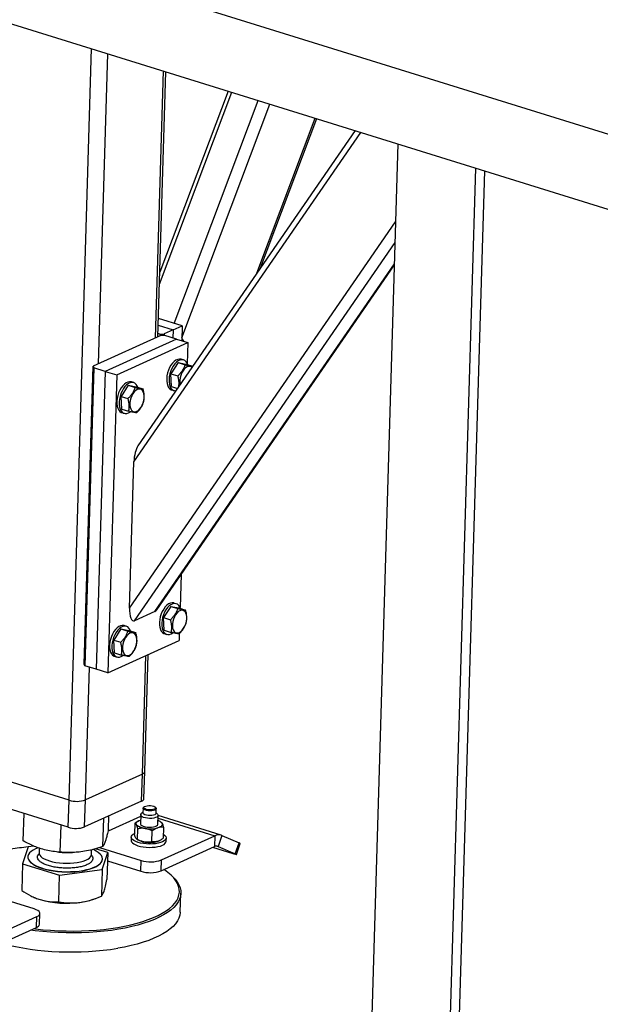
# Model space of a CAD drawing. Header units: millimetres. Extents: x 5 to 589, y 5 to 415.
# Tile 68 of 104: x 420 to 430, y 222 to 238. Entities that reach past the tile are written whole.
import ezdxf

# ---------------------------------------------------------------- set-up
doc = ezdxf.new("R2010")
doc.units = ezdxf.units.MM
doc.layers.add('TRAIT-FORT', color=4, linetype='Continuous', lineweight=25)

msp = doc.modelspace()

# ---------------------------------------------------------------- linework, layer by layer
at = {"layer": 'TRAIT-FORT', "color": 4, "linetype": 'Continuous', "lineweight": 25}
for p, q in [((419.58201, 239.86838), (431.45875, 236.1743)), ((419.54376, 238.59141), (431.4205, 234.89733)), ((421.22691, 225.0608), (421.61297, 237.94781)), ((421.73126, 232.54307), (421.89059, 237.86146)), ((422.70753, 232.98663), (422.84468, 237.56471)), ((422.74835, 233.00518), (422.88457, 237.5523)), ((423.95156, 237.22043), (422.78154, 234.11303)), ((422.77546, 233.91003), (424.01454, 237.20084)), ((423.03043, 233.23646), (424.46981, 237.05924)), ((423.15893, 232.98654), (424.66908, 236.99726)), ((424.44708, 234.09895), (425.44724, 236.75522)), ((424.50797, 234.18737), (425.47195, 236.74754)), ((426.1302, 236.5428), (422.40591, 231.13524)), ((422.33869, 230.8645), (426.22841, 236.51225)), ((426.86485, 236.3143), (426.39016, 220.46899)), ((427.73366, 220.26171), (428.20209, 235.89837)), ((427.88948, 220.42384), (428.35166, 235.85185)), ((422.26355, 228.35624), (426.82485, 234.97909)), ((422.3473, 228.13835), (426.81421, 234.62416)), ((422.69815, 228.29775), (426.80325, 234.25823)), ((422.73023, 228.32807), (426.80274, 234.24123)), ((423.16516, 233.19456), (422.75782, 233.32125)), ((422.75435, 233.20558), (423.01262, 233.12525)), ((423.01262, 233.12525), (423.16516, 233.19456)), ((423.16516, 233.19456), (423.15754, 232.94007)), ((422.79906, 233.02822), (421.63974, 232.50149)), ((422.75019, 233.06677), (422.78998, 233.05439)), ((422.78906, 233.02367), (422.78998, 233.05439)), ((422.78998, 233.05439), (422.86008, 233.05594)), ((422.86916, 233.02977), (422.79906, 233.02822)), ((422.86008, 233.05594), (422.85929, 233.02955)), ((423.01262, 233.12525), (422.86008, 233.05594)), ((423.0671, 232.9682), (422.86916, 233.02977)), ((423.01262, 233.12525), (423.00846, 232.98644)), ((423.0671, 232.9682), (421.84677, 232.41374)), ((422.04471, 232.35217), (423.26505, 232.90663)), ((423.0671, 232.9682), (423.26505, 232.90663)), ((423.26505, 232.90663), (423.25425, 232.54631)), ((421.48672, 227.3936), (421.63974, 232.50149)), ((421.63974, 232.50149), (421.64882, 232.47531)), ((423.09596, 232.56453), (422.97242, 232.37283)), ((423.09596, 232.56453), (423.21464, 232.52762)), ((423.09596, 232.56453), (423.23122, 232.53849)), ((423.18935, 232.60939), (423.14976, 232.6217)), ((423.23122, 232.53849), (423.34746, 232.50234)), ((421.64882, 232.47531), (421.4958, 227.36743)), ((421.84677, 232.41374), (421.64882, 232.47531)), ((421.84677, 232.41374), (421.69375, 227.30586)), ((421.84677, 232.41374), (422.04471, 232.35217)), ((422.04471, 232.35217), (421.89169, 227.24429)), ((422.97242, 232.37283), (423.0911, 232.33592)), ((422.98414, 232.1551), (422.97242, 232.37283)), ((422.24173, 232.17641), (422.11818, 231.98471)), ((422.24173, 232.17641), (422.3604, 232.1395)), ((422.24173, 232.17641), (422.37698, 232.15038)), ((422.33512, 232.22127), (422.29553, 232.23358)), ((422.37698, 232.15038), (422.49566, 232.11346)), ((422.98414, 232.1551), (423.0864, 232.12329)), ((422.11818, 231.98471), (422.23686, 231.9478)), ((422.1299, 231.76698), (422.11818, 231.98471)), ((422.98641, 232.09652), (423.026, 232.0842)), ((422.1299, 231.76698), (422.24858, 231.73006)), ((422.13218, 231.7084), (422.17177, 231.69609)), ((422.26355, 228.35624), (422.33869, 230.8645)), ((423.14597, 228.93171), (423.12906, 228.36713)), ((423.06415, 228.43021), (423.02457, 228.44252)), ((422.69815, 228.29775), (422.3473, 228.13835)), ((422.97076, 228.38535), (422.84722, 228.19365)), ((422.97076, 228.38535), (423.08944, 228.34844)), ((422.97076, 228.38535), (423.10602, 228.35932)), ((423.10602, 228.35932), (423.2247, 228.32241)), ((422.84722, 228.19365), (422.9659, 228.15674)), ((422.85894, 227.97592), (422.84722, 228.19365)), ((422.11653, 227.99723), (421.99299, 227.80554)), ((422.11653, 227.99723), (422.23521, 227.96032)), ((422.11653, 227.99723), (422.25178, 227.9712)), ((422.20992, 228.04209), (422.17033, 228.0544)), ((422.25178, 227.9712), (422.37046, 227.93429)), ((422.85894, 227.97592), (422.97762, 227.93901)), ((421.89169, 227.24429), (423.11203, 227.79875)), ((421.99299, 227.80554), (422.11166, 227.76862)), ((422.0047, 227.5878), (421.99299, 227.80554)), ((422.86122, 227.91734), (422.9008, 227.90503)), ((423.11554, 227.91581), (423.11203, 227.79875)), ((422.0047, 227.5878), (422.12338, 227.55089)), ((422.00698, 227.52922), (422.04657, 227.51691)), ((422.48357, 225.51055), (422.54439, 227.54084)), ((422.52513, 225.55382), (422.58521, 227.55939)), ((421.4958, 227.36743), (421.48672, 227.3936)), ((421.69375, 227.30586), (421.4958, 227.36743)), ((421.5073, 225.06699), (421.57547, 227.34265)), ((421.89169, 227.24429), (421.69375, 227.30586)), ((421.22691, 225.0608), (419.96006, 225.45483)), ((422.48357, 225.51055), (421.5073, 225.06699)), ((422.46966, 225.0462), (422.48357, 225.51055)), ((422.51121, 225.08946), (422.52513, 225.55382)), ((421.213, 224.59644), (421.22691, 225.0608)), ((421.49339, 224.60263), (421.5073, 225.06699)), ((421.213, 224.59644), (419.94615, 224.99048)), ((422.46966, 225.0462), (421.49339, 224.60263)), ((422.49587, 224.92405), (422.49343, 224.84278)), ((422.51741, 224.94974), (422.50565, 224.94032)), ((422.71197, 224.93414), (422.7008, 224.94425)), ((422.71833, 224.83605), (422.72077, 224.91731)), ((420.44134, 224.36237), (420.45542, 224.83208)), ((421.80578, 224.26576), (421.82033, 224.75118)), ((422.45412, 224.78282), (421.89524, 224.52889)), ((421.90147, 224.5548), (421.90855, 224.79126)), ((422.45491, 224.80908), (422.45038, 224.65817)), ((422.49369, 224.85142), (422.46795, 224.83077)), ((422.74305, 224.82253), (422.71859, 224.84468)), ((422.75025, 224.64918), (422.75477, 224.8001)), ((422.75341, 224.75467), (423.72663, 224.45196)), ((423.83431, 224.46243), (422.75471, 224.79822)), ((421.07572, 224.16954), (421.08966, 224.63481)), ((422.35255, 224.66646), (422.34699, 224.48072)), ((422.40122, 224.38533), (422.40678, 224.57107)), ((422.41448, 224.70536), (422.40853, 224.70228)), ((422.80196, 224.68638), (422.78891, 224.69415)), ((422.84669, 224.59445), (422.84113, 224.40871)), ((422.2935, 224.43048), (422.29176, 224.37244)), ((422.39172, 224.38879), (422.40477, 224.38103)), ((422.64829, 224.34933), (422.65385, 224.53507)), ((422.7792, 224.36981), (422.78515, 224.37289)), ((422.81138, 224.03612), (423.72663, 224.45196)), ((422.89149, 224.35447), (422.89323, 224.41251)), ((423.72663, 224.45196), (423.72107, 224.26622)), ((423.84718, 224.45764), (423.78134, 224.26906)), ((423.84718, 224.45764), (424.14117, 224.32949)), ((420.52532, 224.26051), (420.42963, 223.97147)), ((420.62569, 224.27374), (420.52532, 224.26051)), ((420.71466, 224.24006), (420.71224, 224.15929)), ((421.61183, 224.13234), (421.61421, 224.21149)), ((421.88976, 224.1639), (421.67949, 224.22782)), ((421.7508, 224.24924), (422.46089, 224.02838)), ((422.80582, 223.85038), (423.72107, 224.26622)), ((424.04068, 224.14366), (423.69082, 224.25248)), ((423.76825, 224.27313), (423.78134, 224.26906)), ((423.78134, 224.26906), (424.07534, 224.14091)), ((424.07534, 224.14091), (424.14117, 224.32949)), ((424.09438, 224.13049), (424.16022, 224.31907)), ((420.52125, 224.09146), (420.52111, 224.08682)), ((421.03047, 224.17324), (421.05403, 224.171)), ((421.27136, 224.16449), (421.28468, 224.16495)), ((421.60858, 224.1142), (421.61183, 224.13234)), ((421.79366, 224.0228), (421.79828, 224.04856)), ((421.79407, 223.87486), (421.88976, 224.1639)), ((421.79828, 224.04856), (421.79842, 224.0532)), ((421.88976, 224.1639), (421.87595, 223.70318)), ((422.80582, 223.85038), (422.81138, 224.03612)), ((420.42963, 223.97147), (420.41583, 223.51074)), ((420.42963, 223.97147), (421.06401, 223.77864)), ((421.06401, 223.77864), (421.79407, 223.87486)), ((421.79407, 223.87486), (421.78027, 223.41413)), ((421.88544, 224.01989), (422.45533, 223.84264)), ((422.45533, 223.84264), (422.46089, 224.02838)), ((421.05021, 223.31792), (421.06401, 223.77864)), ((422.98627, 223.76597), (422.96393, 223.78619)), ((420.63039, 223.1967), (419.93372, 223.41338)), ((420.6331, 223.39307), (420.6411, 223.38969)), ((421.63678, 223.35986), (421.68013, 223.37523)), ((423.13285, 223.14178), (423.14259, 223.46683)), ((419.76054, 222.64998), (420.67579, 223.06582)), ((420.67023, 222.88008), (420.67579, 223.06582)), ((420.72217, 222.93416), (420.72773, 223.1199)), ((419.75497, 222.46424), (420.67023, 222.88008))]:
    msp.add_line(p, q, dxfattribs=at)
at = {"layer": 'TRAIT-FORT', "color": 4, "linetype": 'Continuous', "lineweight": 25, "flags": 128}
for points in [[(423.14976, 232.6217), (423.14618, 232.62273), (423.11837, 232.62551), (423.08895, 232.61972), (423.05885, 232.60556), (423.02905, 232.58347), (423.00051, 232.55418), (422.97414, 232.51861), (422.95078, 232.47792), (422.9312, 232.43341), (422.91602, 232.38651)], [(423.26119, 232.52917), (423.25099, 232.55296), (423.23304, 232.57981), (423.21107, 232.59917), (423.18577, 232.61042), (423.15796, 232.61319), (423.12854, 232.60741), (423.09844, 232.59324), (423.06864, 232.57116), (423.0401, 232.54186), (423.01373, 232.5063), (422.99037, 232.46561), (422.97079, 232.4211), (422.95561, 232.3742)], [(423.33257, 232.48072), (423.32133, 232.48948), (423.29936, 232.49818), (423.27506, 232.49838), (423.2495, 232.49008), (423.2238, 232.47363), (423.19909, 232.44975), (423.17643, 232.41949), (423.15682, 232.38417), (423.14112, 232.34533), (423.13002, 232.30467), (423.12399, 232.26397), (423.12331, 232.22501)], [(422.91602, 232.38651), (422.90573, 232.33874), (422.90065, 232.29161), (422.90095, 232.24666), (422.90663, 232.20532), (422.9175, 232.16892), (422.9332, 232.13863), (422.95325, 232.11544), (422.97698, 232.10007), (422.98641, 232.09652)], [(422.95561, 232.3742), (422.94531, 232.32642), (422.94024, 232.2793), (422.94054, 232.23434), (422.94622, 232.193), (422.95709, 232.15661), (422.97279, 232.12632), (422.99284, 232.10312), (423.01657, 232.08776), (423.04323, 232.08072), (423.05684, 232.08037)], [(422.29553, 232.23358), (422.29194, 232.23461), (422.26413, 232.23739), (422.23471, 232.2316), (422.20461, 232.21744), (422.17482, 232.19535), (422.14627, 232.16606), (422.1199, 232.13049), (422.09655, 232.0898), (422.07697, 232.04529), (422.06178, 231.9984)], [(422.40695, 232.14105), (422.39675, 232.16484), (422.37881, 232.19169), (422.35683, 232.21105), (422.33153, 232.2223), (422.30372, 232.22507), (422.2743, 232.21929), (422.2442, 232.20512), (422.21441, 232.18304), (422.18586, 232.15375), (422.15949, 232.11818), (422.13614, 232.07749), (422.11656, 232.03298), (422.10137, 231.98608)], [(423.12331, 232.22501), (423.128, 232.18948), (423.12901, 232.18515)], [(422.06178, 231.9984), (422.05149, 231.95062), (422.04641, 231.90349), (422.04672, 231.85854), (422.0524, 231.8172), (422.06326, 231.7808), (422.07897, 231.75052), (422.09901, 231.72732), (422.12274, 231.71195), (422.13218, 231.7084)], [(422.10137, 231.98608), (422.09108, 231.9383), (422.086, 231.89118), (422.08631, 231.84622), (422.09198, 231.80488), (422.10285, 231.76849), (422.11856, 231.7382), (422.1386, 231.715), (422.16233, 231.69964), (422.18899, 231.6926), (422.21773, 231.69411), (422.24761, 231.70412), (422.27767, 231.72232), (422.27843, 231.72288)], [(422.26907, 231.83689), (422.27376, 231.80136), (422.28362, 231.77083), (422.29822, 231.74662), (422.31691, 231.7298), (422.33889, 231.7211), (422.36318, 231.72089), (422.38874, 231.7292), (422.41444, 231.74565), (422.43916, 231.76953), (422.46181, 231.79979), (422.48142, 231.83511), (422.49712, 231.87395), (422.50822, 231.9146), (422.51425, 231.9553), (422.51493, 231.99427), (422.51024, 232.02979), (422.50038, 232.06033), (422.48579, 232.08453), (422.4671, 232.10136), (422.44512, 232.11006), (422.42082, 232.11026), (422.39527, 232.10196), (422.36957, 232.08551), (422.34485, 232.06163), (422.32219, 232.03137), (422.30258, 231.99605), (422.28689, 231.95721), (422.27578, 231.91655), (422.26976, 231.87585), (422.26907, 231.83689)], [(423.02457, 228.44252), (423.02098, 228.44355), (422.99317, 228.44633), (422.96375, 228.44054), (422.93365, 228.42638), (422.90386, 228.4043), (422.87531, 228.375), (422.84894, 228.33944), (422.82559, 228.29875), (422.80601, 228.25424), (422.79082, 228.20734)], [(423.13599, 228.35), (423.12579, 228.37378), (423.10785, 228.40063), (423.08587, 228.41999), (423.06057, 228.43124), (423.03276, 228.43402), (423.00334, 228.42823), (422.97324, 228.41407), (422.94344, 228.39198), (422.9149, 228.36269), (422.88853, 228.32712), (422.86518, 228.28643), (422.84559, 228.24192), (422.83041, 228.19502)], [(422.99811, 228.04583), (423.0028, 228.01031), (423.01266, 227.97977), (423.02726, 227.95557), (423.04595, 227.93874), (423.06792, 227.93004), (423.09222, 227.92984), (423.11778, 227.93814), (423.14348, 227.95459), (423.1682, 227.97847), (423.19085, 228.00873), (423.21046, 228.04405), (423.22616, 228.08289), (423.23726, 228.12355), (423.24329, 228.16425), (423.24397, 228.20321), (423.23928, 228.23874), (423.22942, 228.26927), (423.21483, 228.29348), (423.19613, 228.3103), (423.17416, 228.319), (423.14986, 228.31921), (423.12431, 228.3109), (423.09861, 228.29445), (423.07389, 228.27057), (423.05123, 228.24031), (423.03162, 228.20499), (423.01593, 228.16615), (423.00482, 228.1255), (422.9988, 228.0848), (422.99811, 228.04583)], [(422.79082, 228.20734), (422.78053, 228.15956), (422.77545, 228.11243), (422.77576, 228.06748), (422.78143, 228.02614), (422.7923, 227.98974), (422.80801, 227.95946), (422.82805, 227.93626), (422.85178, 227.92089), (422.86122, 227.91734)], [(422.83041, 228.19502), (422.82012, 228.14725), (422.81504, 228.10012), (422.81535, 228.05517), (422.82102, 228.01383), (422.83189, 227.97743), (422.8476, 227.94714), (422.86764, 227.92395), (422.89137, 227.90858), (422.91803, 227.90154), (422.94677, 227.90305), (422.97665, 227.91306), (423.00671, 227.93126), (423.00747, 227.93182)], [(422.17033, 228.0544), (422.16675, 228.05543), (422.13894, 228.05821), (422.10951, 228.05242), (422.07942, 228.03826), (422.04962, 228.01618), (422.02107, 227.98688), (421.9947, 227.95132), (421.97135, 227.91063), (421.95177, 227.86612), (421.93659, 227.81922)], [(422.28176, 227.96188), (422.27156, 227.98566), (422.25361, 228.01251), (422.23163, 228.03187), (422.20634, 228.04312), (422.17853, 228.0459), (422.1491, 228.04011), (422.11901, 228.02595), (422.08921, 228.00386), (422.06066, 227.97457), (422.03429, 227.939), (422.01094, 227.89831), (421.99136, 227.8538), (421.97618, 227.80691)], [(422.14388, 227.65771), (422.14857, 227.62219), (422.15842, 227.59165), (422.17302, 227.56745), (422.19171, 227.55062), (422.21369, 227.54192), (422.23798, 227.54172), (422.26354, 227.55002), (422.28924, 227.56647), (422.31396, 227.59035), (422.33662, 227.62061), (422.35622, 227.65593), (422.37192, 227.69477), (422.38303, 227.73543), (422.38905, 227.77613), (422.38973, 227.81509), (422.38504, 227.85062), (422.37519, 227.88115), (422.36059, 227.90536), (422.3419, 227.92218), (422.31992, 227.93088), (422.29563, 227.93109), (422.27007, 227.92278), (422.24437, 227.90633), (422.21965, 227.88245), (422.19699, 227.85219), (422.17739, 227.81687), (422.16169, 227.77803), (422.15058, 227.73738), (422.14456, 227.69668), (422.14388, 227.65771)], [(421.93659, 227.81922), (421.92629, 227.77144), (421.92122, 227.72432), (421.92152, 227.67936), (421.9272, 227.63802), (421.93806, 227.60162), (421.95377, 227.57134), (421.97381, 227.54814), (421.99755, 227.53277), (422.00698, 227.52922)], [(421.97618, 227.80691), (421.96588, 227.75913), (421.9608, 227.712), (421.96111, 227.66705), (421.96679, 227.62571), (421.97765, 227.58931), (421.99336, 227.55902), (422.0134, 227.53583), (422.03713, 227.52046), (422.0638, 227.51342), (422.09253, 227.51493), (422.12241, 227.52495), (422.15248, 227.54314), (422.15323, 227.5437)], [(422.71197, 224.93414), (422.71829, 224.92652), (422.72045, 224.91465), (422.71353, 224.90326), (422.69808, 224.89329), (422.67536, 224.88553), (422.64721, 224.88062), (422.61591, 224.87896), (422.58399, 224.88068), (422.55404, 224.88563), (422.52849, 224.89343), (422.50941, 224.90343), (422.49834, 224.91483), (422.49618, 224.92671), (422.5031, 224.93809), (422.50565, 224.94032)], [(422.70642, 224.93748), (422.70823, 224.92643), (422.70119, 224.9159), (422.68593, 224.90682), (422.66381, 224.90001), (422.63678, 224.89606), (422.60726, 224.89533), (422.57786, 224.89789), (422.5512, 224.9035), (422.52964, 224.91167), (422.51511, 224.92168), (422.50889, 224.93262), (422.51153, 224.94353), (422.5228, 224.95345), (422.54171, 224.96148), (422.56656, 224.96693), (422.59515, 224.96929), (422.62495, 224.96836), (422.65329, 224.96423), (422.67768, 224.95726), (422.69593, 224.94807), (422.70642, 224.93748)], [(422.38036, 224.64198), (422.37611, 224.65286), (422.3757, 224.66376), (422.37913, 224.67449), (422.38635, 224.68485), (422.39722, 224.69469), (422.41158, 224.70382), (422.42916, 224.7121), (422.44967, 224.71937)], [(422.74305, 224.82253), (422.75147, 224.81238), (422.75465, 224.79844), (422.74842, 224.78489), (422.73317, 224.77257), (422.70985, 224.76227), (422.67993, 224.75462), (422.64529, 224.75011), (422.60812, 224.74903), (422.57073, 224.75144), (422.53549, 224.75719), (422.50461, 224.76591), (422.48003, 224.77707), (422.46328, 224.78995), (422.45543, 224.80376), (422.45697, 224.81762), (422.4678, 224.83065), (422.46795, 224.83077)], [(422.71833, 224.83605), (422.71802, 224.83339), (422.7111, 224.822), (422.69565, 224.81203), (422.67293, 224.80427), (422.64478, 224.79936), (422.61347, 224.7977), (422.58156, 224.79941), (422.55161, 224.80437), (422.52606, 224.81217), (422.50698, 224.82217), (422.4959, 224.83357), (422.49343, 224.84278)], [(422.53101, 224.57629), (422.50368, 224.58102), (422.478, 224.58699), (422.45441, 224.59411), (422.43331, 224.60224), (422.41508, 224.61126), (422.40001, 224.621), (422.38837, 224.6313), (422.38036, 224.64198)], [(422.45038, 224.65817), (422.45091, 224.65284), (422.45876, 224.63904), (422.4755, 224.62615), (422.50009, 224.615), (422.53097, 224.60627), (422.56621, 224.60052), (422.6036, 224.59812), (422.64077, 224.5992), (422.67541, 224.60371), (422.70533, 224.61135), (422.72864, 224.62166), (422.7439, 224.63397), (422.75013, 224.64753), (422.75025, 224.64918)], [(422.82027, 224.66537), (422.82452, 224.65448), (422.82493, 224.64359), (422.8215, 224.63286), (422.81429, 224.6225), (422.80341, 224.61266), (422.78906, 224.60353), (422.77148, 224.59525), (422.75097, 224.58798)], [(422.30009, 224.40591), (422.29367, 224.42527), (422.29636, 224.44452), (422.30807, 224.46307), (422.32845, 224.48036), (422.3473, 224.4913)], [(422.84316, 224.47644), (422.84753, 224.47382), (422.8713, 224.45598), (422.88663, 224.43709), (422.89305, 224.41772), (422.89037, 224.39848), (422.87865, 224.37993), (422.85827, 224.36264), (422.82985, 224.34714), (422.79423, 224.3339), (422.75251, 224.32333), (422.70596, 224.31573), (422.65598, 224.31135), (422.60411, 224.31032), (422.5519, 224.31266), (422.50096, 224.31831), (422.45282, 224.3271), (422.40895, 224.33875), (422.37069, 224.35292), (422.33919, 224.36918), (422.31542, 224.38702), (422.30009, 224.40591)], [(420.69639, 224.24691), (420.65312, 224.22927), (420.6107, 224.20718), (420.576, 224.1832), (420.54948, 224.15766), (420.53154, 224.13092), (420.52242, 224.10336), (420.52224, 224.07536), (420.53102, 224.04732), (420.54862, 224.01964), (420.5748, 223.99269), (420.6092, 223.96686), (420.65132, 223.94251), (420.70058, 223.91998), (420.75629, 223.89959), (420.81767, 223.88163), (420.88385, 223.86634), (420.9539, 223.85395), (421.02684, 223.84462), (421.10165, 223.83849), (421.17728, 223.83564), (421.25266, 223.83611), (421.32674, 223.8399), (421.39847, 223.84695), (421.46686, 223.85716), (421.53094, 223.8704), (421.5898, 223.88647), (421.64263, 223.90515), (421.68869, 223.92618), (421.72732, 223.94925), (421.75798, 223.97406), (421.78025, 224.00024), (421.7938, 224.02744), (421.7938, 224.02744)], [(421.7938, 224.02744), (421.79846, 224.05527), (421.79415, 224.08333), (421.78094, 224.11125), (421.75901, 224.13861), (421.72867, 224.16505), (421.69034, 224.19018), (421.64457, 224.21366), (421.63732, 224.21692)], [(422.29176, 224.37244), (422.29193, 224.36723), (422.29835, 224.34786)], [(422.29835, 224.34786), (422.31368, 224.32897), (422.33745, 224.31113), (422.36895, 224.29488), (422.40722, 224.28071), (422.45108, 224.26906), (422.49922, 224.26027), (422.55016, 224.25462), (422.60237, 224.25227), (422.65425, 224.25331), (422.70422, 224.25769), (422.75077, 224.26528), (422.79249, 224.27586), (422.82811, 224.2891), (422.85654, 224.3046), (422.87692, 224.32188), (422.88863, 224.34043), (422.89149, 224.35447)], [(422.74401, 224.3558), (422.76452, 224.36308), (422.7792, 224.36981)], [(420.52111, 224.08682), (420.5221, 224.07072), (420.53088, 224.04268), (420.54848, 224.01499), (420.57466, 223.98805), (420.60906, 223.96222), (420.65118, 223.93787), (420.70044, 223.91534), (420.75615, 223.89495), (420.81753, 223.87699), (420.88371, 223.8617), (420.95376, 223.84931), (421.0267, 223.83998), (421.10151, 223.83384), (421.17714, 223.83099), (421.25252, 223.83147), (421.3266, 223.83525), (421.39834, 223.84231), (421.46672, 223.85252), (421.5308, 223.86576), (421.58966, 223.88183), (421.64249, 223.90051), (421.68855, 223.92153), (421.72718, 223.94461), (421.75784, 223.96941), (421.78011, 223.9956), (421.79366, 224.0228)], [(420.71224, 224.15929), (420.71397, 224.14268), (420.72387, 224.11949), (420.7423, 224.09681), (420.76889, 224.07509), (420.80314, 224.05474), (420.84438, 224.03617), (420.89179, 224.01973), (420.94447, 224.00574), (421.00138, 223.99448), (421.06142, 223.98617), (421.12341, 223.98096), (421.18616, 223.97897), (421.24844, 223.98022), (421.30904, 223.98469), (421.36677, 223.9923), (421.42053, 224.0029), (421.46924, 224.01627), (421.51198, 224.03217), (421.54791, 224.05029), (421.57633, 224.07026), (421.59669, 224.0917), (421.60858, 224.1142)], [(424.07534, 224.14091), (424.08598, 224.13603), (424.09242, 224.13252), (424.09439, 224.13052), (424.09183, 224.1301), (424.08483, 224.13128), (424.07366, 224.13401), (424.05875, 224.13819), (424.04068, 224.14366)], [(420.62321, 222.85872), (420.65252, 222.85508), (420.78133, 222.84118), (420.91176, 222.83044), (421.04323, 222.82292), (421.17514, 222.81864), (421.30692, 222.81763), (421.43797, 222.81989), (421.56771, 222.82541), (421.69556, 222.83416), (421.82095, 222.84612), (421.94331, 222.86121), (422.06211, 222.87939), (422.1768, 222.90055), (422.28688, 222.92462), (422.39186, 222.95148), (422.49127, 222.98101), (422.58466, 223.01309), (422.67162, 223.04756), (422.75175, 223.08427), (422.82471, 223.12307), (422.89016, 223.16377), (422.94781, 223.2062), (422.9974, 223.25016), (423.03872, 223.29546), (423.07158, 223.34189), (423.09583, 223.38926), (423.11136, 223.43734), (423.11811, 223.48593), (423.11604, 223.5348), (423.10517, 223.58374), (423.08553, 223.63253), (423.05723, 223.68095), (423.02038, 223.72879), (422.97515, 223.77582), (422.92174, 223.82185), (422.8604, 223.86666), (422.85283, 223.87174)], [(422.98627, 223.76597), (422.99763, 223.75546), (423.04343, 223.70783), (423.08075, 223.65939), (423.10941, 223.61036), (423.12929, 223.56095), (423.14031, 223.51139), (423.1424, 223.4619), (423.13557, 223.4127), (423.11984, 223.36401), (423.09528, 223.31604), (423.06201, 223.26902), (423.02017, 223.22315), (422.96994, 223.17863), (422.91156, 223.13566), (422.84528, 223.09445), (422.7714, 223.05516), (422.69026, 223.01798), (422.6022, 222.98307), (422.50763, 222.95059), (422.40696, 222.92069), (422.30065, 222.89349), (422.18918, 222.86911), (422.07303, 222.84768), (421.95273, 222.82928), (421.82882, 222.81399), (421.70185, 222.80189), (421.57238, 222.79302), (421.441, 222.78743), (421.30829, 222.78514), (421.17484, 222.78616), (421.04125, 222.7905), (420.90812, 222.79812), (420.77604, 222.80899), (420.6456, 222.82307), (420.56706, 222.83321)], [(420.6411, 223.38969), (420.67032, 223.37799), (420.73131, 223.3573)], [(420.67579, 223.06582), (420.70175, 223.08052), (420.7191, 223.09703), (420.72718, 223.1147), (420.72568, 223.13286), (420.71465, 223.15081), (420.69453, 223.16786), (420.66607, 223.18335), (420.63039, 223.1967)], [(423.13285, 223.14178), (423.13266, 223.13686), (423.12583, 223.08765), (423.1101, 223.03896), (423.08554, 222.991), (423.05227, 222.94397), (423.01043, 222.8981), (422.9602, 222.85358), (422.90182, 222.81062), (422.83555, 222.7694), (422.76167, 222.73011), (422.68052, 222.69293), (422.59246, 222.65803), (422.49789, 222.62555), (422.39722, 222.59564), (422.29091, 222.56844), (422.17944, 222.54407), (422.06329, 222.52263)]]:
    msp.add_lwpolyline(points, dxfattribs=at)
at = {"layer": 'TRAIT-FORT', "color": 4, "linetype": 'Continuous', "lineweight": 25}
for centre, radius, start, end in [((422.47086, 225.56435), 0.05528, 283.295255, 349.017157), ((421.35769, 225.49053), 0.44919, 253.074122, 289.45572), ((422.45695, 225.1), 0.05528, 283.295255, 349.017157), ((422.71869, 224.58781), 0.12781, 37.362581, 74.842513), ((421.34377, 225.02618), 0.44919, 253.074122, 289.45572), ((422.61337, 225.10163), 0.53176, 261.090068, 284.995894), ((422.55901, 224.66824), 0.32601, 241.762838, 263.846219), ((423.79317, 224.32184), 0.14614, 68.310138, 117.082025), ((420.93321, 219.98916), 4.28997, 95.459696, 99.485051), ((422.60642, 224.86946), 0.53176, 261.090068, 284.995894), ((423.75434, 224.20116), 0.07307, 68.310137, 117.082025), ((424.13429, 224.29428), 0.03587, 43.710452, 78.929133), ((421.21322, 225.85445), 1.69096, 264.598003, 271.970165), ((422.62436, 224.56554), 0.56149, 253.074122, 289.45572), ((422.6188, 224.3798), 0.56149, 253.074122, 289.45572), ((421.19042, 224.99967), 1.70533, 254.382113, 277.517609), ((421.28444, 224.39098), 1.08965, 276.803668, 288.865354), ((420.65434, 222.94733), 0.0691, 283.295255, 349.017157), ((421.26506, 227.49264), 5.0337, 256.190571, 279.124322)]:
    msp.add_arc(centre, radius, start, end, dxfattribs=at)
for centre, start_param, end_param in [((422.43022, 230.90608), 0.54346077, 1.76172901), ((422.35508, 228.39782), 1.76172901, 3.33252534), ((422.70592, 228.55723), 3.33252534, 3.68505343)]:
    msp.add_ellipse(centre, major_axis=(0.025, 0.26265), ratio=0.33651783, start_param=start_param, end_param=end_param, dxfattribs=at)
for points, knots in [([(423.1582, 232.98461), (423.15839, 232.9844), (423.17108, 232.97012), (423.18394, 232.95071), (423.19482, 232.93161), (423.19699, 232.9278)], [0, 0, 0, 0, 0.01164674, 0.80266208, 1, 1, 1, 1]), ([(423.21464, 232.52762), (423.20826, 232.50963), (423.19535, 232.47326), (423.16645, 232.42243), (423.13103, 232.37625), (423.10449, 232.34944), (423.0911, 232.33592)], [0, 0, 0, 0, 0.26460494, 0.53494775, 0.76534313, 1, 1, 1, 1]), ([(423.21464, 232.52762), (423.23072, 232.52401), (423.26323, 232.51671), (423.3016, 232.50894), (423.3305, 232.50394), (423.34339, 232.50237), (423.34989, 232.50158)], [0, 0, 0, 0, 0.26460494, 0.53494775, 0.76534313, 1, 1, 1, 1]), ([(423.1071, 232.15335), (423.10945, 232.16779), (423.11457, 232.1992), (423.11013, 232.25356), (423.10102, 232.30033), (423.0933, 232.32801), (423.0911, 232.33592)], [0, 0, 0, 0, 0.25871456, 0.56284385, 0.87519131, 1, 1, 1, 1]), ([(422.3604, 232.1395), (422.35402, 232.12151), (422.34112, 232.08514), (422.31221, 232.03431), (422.2768, 231.98813), (422.25025, 231.96133), (422.23686, 231.9478)], [0, 0, 0, 0, 0.26460494, 0.53494775, 0.76534313, 1, 1, 1, 1]), ([(422.3604, 232.1395), (422.37648, 232.13589), (422.40899, 232.12859), (422.44736, 232.12082), (422.47627, 232.11582), (422.48916, 232.11425), (422.49566, 232.11346)], [0, 0, 0, 0, 0.26460494, 0.53494775, 0.76534313, 1, 1, 1, 1]), ([(422.50737, 231.89573), (422.5119, 231.92156), (422.51937, 231.96428), (422.51488, 232.03102), (422.50557, 232.07788), (422.49786, 232.10556), (422.49566, 232.11346)], [0, 0, 0, 0, 0.38554949, 0.63764185, 0.89654625, 1, 1, 1, 1]), ([(422.24858, 231.73006), (422.2531, 231.7559), (422.26058, 231.79862), (422.25608, 231.86536), (422.24677, 231.91222), (422.23906, 231.9399), (422.23686, 231.9478)], [0, 0, 0, 0, 0.38554949, 0.63764185, 0.89654625, 1, 1, 1, 1]), ([(422.38383, 231.70403), (422.3989, 231.71932), (422.42935, 231.75022), (422.46468, 231.79906), (422.49067, 231.84817), (422.50177, 231.87978), (422.50737, 231.89573)], [0, 0, 0, 0, 0.26460494, 0.53494775, 0.76534313, 1, 1, 1, 1]), ([(422.38383, 231.70403), (422.37643, 231.70494), (422.36148, 231.70678), (422.32952, 231.71255), (422.2912, 231.72048), (422.26287, 231.72685), (422.24858, 231.73006)], [0, 0, 0, 0, 0.26460494, 0.53494775, 0.76534313, 1, 1, 1, 1]), ([(423.08944, 228.34844), (423.08306, 228.33045), (423.07016, 228.29409), (423.04125, 228.24325), (423.00584, 228.19707), (422.97929, 228.17027), (422.9659, 228.15674)], [0, 0, 0, 0, 0.26460494, 0.53494775, 0.76534313, 1, 1, 1, 1]), ([(423.08944, 228.34844), (423.10552, 228.34483), (423.13803, 228.33753), (423.1764, 228.32977), (423.20531, 228.32476), (423.21819, 228.3232), (423.2247, 228.32241)], [0, 0, 0, 0, 0.26460494, 0.53494775, 0.76534313, 1, 1, 1, 1]), ([(423.23641, 228.10467), (423.24093, 228.1305), (423.24841, 228.17323), (423.24392, 228.23997), (423.2346, 228.28682), (423.2269, 228.3145), (423.2247, 228.32241)], [0, 0, 0, 0, 0.38554949, 0.63764185, 0.89654625, 1, 1, 1, 1]), ([(422.97762, 227.93901), (422.98214, 227.96484), (422.98962, 228.00756), (422.98512, 228.0743), (422.97581, 228.12116), (422.9681, 228.14884), (422.9659, 228.15674)], [0, 0, 0, 0, 0.38554949, 0.63764185, 0.89654625, 1, 1, 1, 1]), ([(423.11287, 227.91297), (423.12793, 227.92826), (423.15839, 227.95917), (423.19372, 228.00801), (423.21971, 228.05711), (423.23081, 228.08872), (423.23641, 228.10467)], [0, 0, 0, 0, 0.26460494, 0.53494775, 0.76534313, 1, 1, 1, 1]), ([(422.23521, 227.96032), (422.22882, 227.94233), (422.21592, 227.90597), (422.18701, 227.85513), (422.1516, 227.80896), (422.12506, 227.78215), (422.11166, 227.76862)], [0, 0, 0, 0, 0.26460494, 0.53494775, 0.76534313, 1, 1, 1, 1]), ([(422.23521, 227.96032), (422.25129, 227.95671), (422.28379, 227.94941), (422.32217, 227.94165), (422.35107, 227.93664), (422.36396, 227.93508), (422.37046, 227.93429)], [0, 0, 0, 0, 0.26460494, 0.53494775, 0.76534313, 1, 1, 1, 1]), ([(422.38218, 227.71655), (422.3867, 227.74238), (422.39418, 227.78511), (422.38968, 227.85185), (422.38037, 227.8987), (422.37266, 227.92638), (422.37046, 227.93429)], [0, 0, 0, 0, 0.38554949, 0.63764185, 0.89654625, 1, 1, 1, 1]), ([(423.11287, 227.91297), (423.10547, 227.91388), (423.09052, 227.91572), (423.05856, 227.92149), (423.02024, 227.92943), (422.99191, 227.93579), (422.97762, 227.93901)], [0, 0, 0, 0, 0.26460494, 0.53494775, 0.76534313, 1, 1, 1, 1]), ([(422.12338, 227.55089), (422.1279, 227.57672), (422.13538, 227.61944), (422.13088, 227.68618), (422.12157, 227.73304), (422.11386, 227.76072), (422.11166, 227.76862)], [0, 0, 0, 0, 0.38554949, 0.63764185, 0.89654625, 1, 1, 1, 1]), ([(422.25864, 227.52485), (422.2737, 227.54014), (422.30415, 227.57105), (422.33948, 227.61989), (422.36547, 227.66899), (422.37657, 227.7006), (422.38218, 227.71655)], [0, 0, 0, 0, 0.26460494, 0.53494775, 0.76534313, 1, 1, 1, 1]), ([(422.25864, 227.52485), (422.25124, 227.52576), (422.23628, 227.5276), (422.20433, 227.53337), (422.166, 227.54131), (422.13767, 227.54767), (422.12338, 227.55089)], [0, 0, 0, 0, 0.26460494, 0.53494775, 0.76534313, 1, 1, 1, 1]), ([(421.90147, 224.5548), (421.89481, 224.52641), (421.8822, 224.47265), (421.86402, 224.40613), (421.84818, 224.35652), (421.83374, 224.31898), (421.81993, 224.28897), (421.81065, 224.27375), (421.80578, 224.26576)], [0, 0, 0, 0, 0.20206835, 0.38269984, 0.55531458, 0.69299169, 0.83889419, 1, 1, 1, 1]), ([(422.35255, 224.66646), (422.36812, 224.67822), (422.38659, 224.69218), (422.40584, 224.70027), (422.40888, 224.70154)], [0, 0, 0, 0, 0.84239245, 1, 1, 1, 1]), ([(422.38036, 224.64198), (422.37651, 224.64782), (422.3687, 224.65964), (422.35939, 224.665), (422.35403, 224.66614), (422.35255, 224.66646)], [0, 0, 0, 0, 0.413688, 0.83802774, 1, 1, 1, 1]), ([(422.40678, 224.57107), (422.40263, 224.58514), (422.39421, 224.61366), (422.38502, 224.63246), (422.38036, 224.64198)], [0, 0, 0, 0, 0.49324437, 1, 1, 1, 1]), ([(422.53101, 224.57629), (422.51355, 224.57793), (422.47818, 224.58127), (422.43686, 224.57676), (422.41329, 224.5723), (422.40678, 224.57107)], [0, 0, 0, 0, 0.413688, 0.83802774, 1, 1, 1, 1]), ([(422.65385, 224.53507), (422.63425, 224.54438), (422.59451, 224.56326), (422.55237, 224.5719), (422.53101, 224.57629)], [0, 0, 0, 0, 0.493244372, 1, 1, 1, 1]), ([(422.75097, 224.58798), (422.73733, 224.58289), (422.70971, 224.57259), (422.6774, 224.55226), (422.65895, 224.53879), (422.65385, 224.53507)], [0, 0, 0, 0, 0.41368801, 0.83802774, 1, 1, 1, 1]), ([(422.84669, 224.59445), (422.83144, 224.59612), (422.80051, 224.59951), (422.76763, 224.59186), (422.75097, 224.58798)], [0, 0, 0, 0, 0.49324437, 1, 1, 1, 1]), ([(422.80218, 224.68528), (422.80349, 224.68479), (422.80946, 224.68252), (422.81553, 224.67289), (422.82027, 224.66537)], [0, 0, 0, 0, 0.218664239, 1, 1, 1, 1]), ([(422.82027, 224.66537), (422.82407, 224.65774), (422.83177, 224.6423), (422.84046, 224.61598), (422.84534, 224.59912), (422.84669, 224.59445)], [0, 0, 0, 0, 0.413688, 0.83802774, 1, 1, 1, 1]), ([(422.37341, 224.40981), (422.36961, 224.41743), (422.36191, 224.43288), (422.35322, 224.45919), (422.34834, 224.47606), (422.34699, 224.48072)], [0, 0, 0, 0, 0.41368801, 0.83802774, 1, 1, 1, 1]), ([(422.40122, 224.38533), (422.39668, 224.38654), (422.38748, 224.38901), (422.37814, 224.40281), (422.37341, 224.40981)], [0, 0, 0, 0, 0.49324437, 1, 1, 1, 1]), ([(422.52406, 224.34411), (422.50665, 224.34754), (422.47139, 224.3545), (422.4307, 224.37096), (422.4076, 224.38222), (422.40122, 224.38533)], [0, 0, 0, 0, 0.41368801, 0.83802774, 1, 1, 1, 1]), ([(422.84113, 224.40871), (422.82549, 224.39753), (422.79378, 224.37485), (422.76075, 224.36221), (422.74401, 224.3558)], [0, 0, 0, 0, 0.49324437, 1, 1, 1, 1]), ([(421.07572, 224.16954), (421.03311, 224.17332), (420.95239, 224.18047), (420.83407, 224.20354), (420.72934, 224.23344), (420.63248, 224.26962), (420.53872, 224.31113), (420.47486, 224.34474), (420.44134, 224.36237)], [0, 0, 0, 0, 0.20206835, 0.38269984, 0.55531458, 0.69299169, 0.83889419, 1, 1, 1, 1]), ([(421.80578, 224.26576), (421.75678, 224.25024), (421.66397, 224.22085), (421.52786, 224.19019), (421.40735, 224.17239), (421.29584, 224.16435), (421.18788, 224.16296), (421.11432, 224.16728), (421.07572, 224.16954)], [0, 0, 0, 0, 0.20206835, 0.38269984, 0.55531458, 0.69299169, 0.83889419, 1, 1, 1, 1]), ([(422.64829, 224.34933), (422.6283, 224.34578), (422.58778, 224.3386), (422.54549, 224.34226), (422.52406, 224.34411)], [0, 0, 0, 0, 0.49324437, 1, 1, 1, 1]), ([(422.74401, 224.3558), (422.73043, 224.3525), (422.70292, 224.34583), (422.67123, 224.34645), (422.65326, 224.3487), (422.64829, 224.34933)], [0, 0, 0, 0, 0.41368801, 0.83802774, 1, 1, 1, 1]), ([(421.63119, 224.03895), (421.62617, 224.02851), (421.61582, 224.00701), (421.57893, 223.97663), (421.52518, 223.94872), (421.45473, 223.9254), (421.38548, 223.91108), (421.32611, 223.90312), (421.26632, 223.89767), (421.1912, 223.89514), (421.10227, 223.89841), (421.01527, 223.9076), (420.93049, 223.92309), (420.85134, 223.94513), (420.78339, 223.97293), (420.73987, 223.99969), (420.71419, 224.02232), (420.69539, 224.04493), (420.68246, 224.0731), (420.68651, 224.09505), (420.68848, 224.1057)], [0, 0, 0, 0, 0.0582484, 0.11998585, 0.18428997, 0.24995872, 0.31562747, 0.34781639, 0.38001415, 0.4417516, 0.5, 0.5582484, 0.61998585, 0.68428997, 0.74995872, 0.81562747, 0.84781639, 0.88001415, 0.9417516, 1, 1, 1, 1]), ([(420.68848, 224.1057), (420.69244, 224.11631), (420.69725, 224.1292), (420.71151, 224.14073), (420.71402, 224.14276)], [0, 0, 0, 0, 0.82352518, 1, 1, 1, 1]), ([(421.6084, 224.11783), (421.61216, 224.11356), (421.62562, 224.09827), (421.63701, 224.07154), (421.63309, 224.0496), (421.63119, 224.03895)], [0, 0, 0, 0, 0.16647724, 0.59535758, 1, 1, 1, 1]), ([(421.8264, 223.50163), (421.83451, 223.52872), (421.85089, 223.5835), (421.86754, 223.66299), (421.87595, 223.70318)], [0, 0, 0, 0, 0.49451073, 1, 1, 1, 1]), ([(420.41583, 223.51074), (420.46687, 223.47959), (420.54385, 223.43262), (420.65005, 223.38446), (420.70417, 223.36637), (420.73131, 223.3573)], [0, 0, 0, 0, 0.49525132, 0.7468182, 1, 1, 1, 1]), ([(421.41353, 223.309), (421.47478, 223.31993), (421.59865, 223.34204), (421.71929, 223.38993), (421.78027, 223.41413)], [0, 0, 0, 0, 0.49451073, 1, 1, 1, 1]), ([(421.78027, 223.41413), (421.78758, 223.42211), (421.79859, 223.43413), (421.81421, 223.467), (421.82233, 223.49006), (421.8264, 223.50163)], [0, 0, 0, 0, 0.49525132, 0.7468182, 1, 1, 1, 1]), ([(420.73131, 223.3573), (420.78455, 223.34402), (420.8922, 223.31716), (420.99716, 223.31766), (421.05021, 223.31792)], [0, 0, 0, 0, 0.49451073, 1, 1, 1, 1]), ([(421.05021, 223.31792), (421.10902, 223.31024), (421.19771, 223.29865), (421.32, 223.29909), (421.38229, 223.30569), (421.41353, 223.309)], [0, 0, 0, 0, 0.49525132, 0.7468182, 1, 1, 1, 1])]:
    msp.add_open_spline(points, degree=3, knots=knots, dxfattribs=at)

doc.saveas('drawing.dxf')
